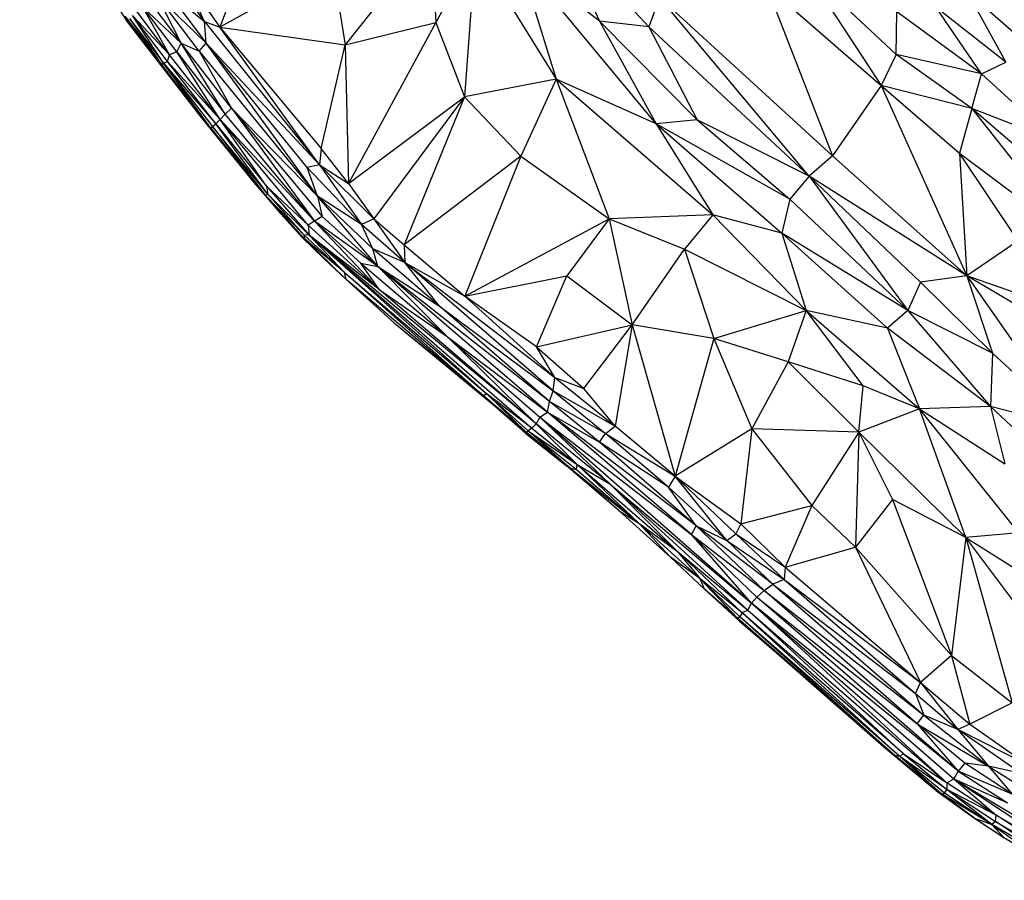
# Paper-space layout '_Inferior' of a CAD drawing. Header units: millimetres. Extents: x 71 to 679, y 71 to 677.
# Tile 1 of 21: x 128 to 205, y 112 to 180. Entities that reach past the tile are written whole.
import ezdxf

# ---------------------------------------------------------------- set-up
doc = ezdxf.new("R2010")
doc.units = ezdxf.units.MM

psp = doc.layouts.new('_Inferior')

# ---------------------------------------------------------------- linework, layer by layer
at = {"color": 7, "linetype": 'Continuous', "lineweight": 25}
for p, q in [((136.002, 179.801), (127.528, 193.026)), ((176.906, 179.396), (169.6, 187.297)), ((169.6, 187.297), (173.03, 179.854)), ((159.822, 186.475), (153.067, 177.996)), ((159.822, 186.475), (160.201, 179.737)), ((163.32, 185.519), (160.201, 179.737)), ((163.32, 185.519), (162.435, 173.895)), ((163.32, 185.519), (169.626, 175.282)), ((145.38, 185.049), (143.244, 179.368)), ((173.03, 179.854), (166.731, 184.75)), ((166.731, 184.75), (169.626, 175.282)), ((177.495, 171.784), (166.731, 184.75)), ((152.07, 184.313), (143.244, 179.368)), ((152.07, 184.313), (153.067, 177.996)), ((196.338, 177.238), (189.136, 183.959)), ((189.136, 183.959), (195.153, 174.801)), ((139.255, 183.506), (142.026, 179.808)), ((140.316, 183.547), (143.244, 179.368)), ((142.026, 179.808), (140.316, 183.547)), ((186.121, 182.642), (195.153, 174.801)), ((186.121, 182.642), (191.339, 169.268)), ((142.167, 178.109), (138.3, 181.868)), ((140.2, 178.104), (138.3, 181.868)), ((141.622, 177.489), (138.3, 181.868)), ((138.947, 182.395), (142.026, 179.808)), ((138.947, 182.395), (142.167, 178.109)), ((177.737, 181.714), (176.906, 179.396)), ((191.339, 169.268), (177.737, 181.714)), ((189.488, 167.681), (177.737, 181.714)), ((201.899, 182.165), (208.777, 176.121)), ((201.899, 182.165), (204.943, 176.619)), ((140.2, 178.104), (137.183, 180.949)), ((139.855, 177.433), (137.183, 180.949)), ((139.295, 177.214), (137.183, 180.949)), ((137.708, 181.382), (140.2, 178.104)), ((204.943, 176.619), (199.464, 180.923)), ((203.029, 175.699), (199.464, 180.923)), ((135.809, 180.201), (138.646, 176.439)), ((136.002, 179.801), (135.809, 180.201)), ((139.295, 177.214), (136.387, 180.28)), ((139.125, 176.678), (136.387, 180.28)), ((138.816, 176.539), (136.387, 180.28)), ((139.295, 177.214), (136.739, 180.578)), ((196.338, 177.238), (196.367, 180.573)), ((203.029, 175.699), (196.367, 180.573)), ((138.646, 176.439), (136.002, 179.801)), ((141.787, 172.283), (136.002, 179.801)), ((136.135, 180.062), (138.816, 176.539)), ((136.135, 180.062), (138.646, 176.439)), ((142.026, 179.808), (143.244, 179.368)), ((142.167, 178.109), (142.026, 179.808)), ((142.026, 179.808), (151.06, 168.573)), ((143.244, 179.368), (153.067, 177.996)), ((151.06, 168.573), (143.244, 179.368)), ((143.244, 179.368), (151.188, 169.864)), ((153.067, 177.996), (160.201, 179.737)), ((160.201, 179.737), (153.335, 167.098)), ((160.201, 179.737), (162.435, 173.895)), ((176.906, 179.396), (173.03, 179.854)), ((180.711, 172.112), (173.03, 179.854)), ((173.03, 179.854), (177.495, 171.784)), ((189.488, 167.681), (176.906, 179.396)), ((176.906, 179.396), (180.711, 172.112)), ((139.855, 177.433), (140.2, 178.104)), ((140.2, 178.104), (141.622, 177.489)), ((144.161, 173.014), (140.2, 178.104)), ((143.658, 172.548), (140.2, 178.104)), ((141.622, 177.489), (142.167, 178.109)), ((151.06, 168.573), (142.167, 178.109)), ((150.903, 166.104), (142.167, 178.109)), ((150.092, 168.364), (142.167, 178.109)), ((151.188, 169.864), (153.067, 177.996)), ((153.067, 177.996), (153.335, 167.098)), ((139.125, 176.678), (139.295, 177.214)), ((139.855, 177.433), (139.295, 177.214)), ((143.259, 172.115), (139.295, 177.214)), ((139.855, 177.433), (143.658, 172.548)), ((143.259, 172.115), (139.855, 177.433)), ((141.622, 177.489), (150.903, 166.104)), ((141.622, 177.489), (144.161, 173.014)), ((196.338, 177.238), (195.153, 174.801)), ((203.029, 175.699), (196.338, 177.238)), ((202.278, 172.984), (196.338, 177.238)), ((138.646, 176.439), (138.816, 176.539)), ((142.529, 171.452), (138.646, 176.439)), ((138.646, 176.439), (141.787, 172.283)), ((138.816, 176.539), (139.125, 176.678)), ((138.816, 176.539), (142.919, 171.8)), ((138.816, 176.539), (142.672, 171.58)), ((142.529, 171.452), (138.816, 176.539)), ((143.259, 172.115), (139.125, 176.678)), ((142.919, 171.8), (139.125, 176.678)), ((203.029, 175.699), (204.943, 176.619)), ((202.278, 172.984), (203.029, 175.699)), ((208.768, 170.445), (203.029, 175.699)), ((169.626, 175.282), (162.435, 173.895)), ((169.626, 175.282), (166.873, 169.242)), ((177.495, 171.784), (169.626, 175.282)), ((169.626, 175.282), (181.923, 164.643)), ((169.626, 175.282), (173.794, 164.345)), ((195.153, 174.801), (191.339, 169.268)), ((202.278, 172.984), (195.153, 174.801)), ((195.153, 174.801), (201.299, 169.486)), ((195.153, 174.801), (201.873, 159.852)), ((153.335, 167.098), (162.435, 173.895)), ((162.435, 173.895), (155.328, 164.339)), ((162.435, 173.895), (157.703, 162.289)), ((162.435, 173.895), (166.873, 169.242)), ((143.658, 172.548), (143.259, 172.115)), ((143.658, 172.548), (144.161, 173.014)), ((150.657, 164.152), (143.658, 172.548)), ((150.903, 166.104), (144.161, 173.014)), ((144.161, 173.014), (150.657, 164.152)), ((144.161, 173.014), (151.267, 164.516)), ((202.278, 172.984), (201.299, 169.486)), ((208.768, 170.445), (202.278, 172.984)), ((212.385, 164.232), (202.278, 172.984)), ((202.278, 172.984), (210.364, 162.695)), ((142.529, 171.452), (141.787, 172.283)), ((141.787, 172.283), (146.834, 166.175)), ((146.051, 167.032), (141.787, 172.283)), ((142.672, 171.58), (142.529, 171.452)), ((142.672, 171.58), (142.919, 171.8)), ((147.016, 166.267), (142.672, 171.58)), ((142.672, 171.58), (146.834, 166.175)), ((142.919, 171.8), (143.259, 172.115)), ((142.919, 171.8), (146.913, 166.898)), ((147.016, 166.267), (142.919, 171.8)), ((150.657, 164.152), (143.259, 172.115)), ((150.184, 163.846), (143.259, 172.115)), ((146.913, 166.898), (143.259, 172.115)), ((180.711, 172.112), (177.495, 171.784)), ((187.981, 165.877), (177.495, 171.784)), ((177.495, 171.784), (187.346, 163.202)), ((177.495, 171.784), (181.923, 164.643)), ((189.488, 167.681), (180.711, 172.112)), ((180.711, 172.112), (187.981, 165.877)), ((142.529, 171.452), (146.834, 166.175)), ((151.188, 169.864), (151.06, 168.573)), ((153.335, 167.098), (151.188, 169.864)), ((191.339, 169.268), (189.488, 167.681)), ((191.339, 169.268), (201.873, 159.852)), ((201.299, 169.486), (210.364, 162.695)), ((201.299, 169.486), (201.873, 159.852)), ((205.901, 162.613), (201.299, 169.486)), ((151.06, 168.573), (150.092, 168.364)), ((151.06, 168.573), (153.335, 167.098)), ((151.06, 168.573), (154.36, 163.891)), ((155.328, 164.339), (151.06, 168.573)), ((166.873, 169.242), (157.703, 162.289)), ((166.873, 169.242), (162.468, 158.257)), ((166.873, 169.242), (173.794, 164.345)), ((150.903, 166.104), (150.092, 168.364)), ((150.092, 168.364), (154.36, 163.891)), ((146.834, 166.175), (146.051, 167.032)), ((146.051, 167.032), (147.82, 164.973)), ((153.335, 167.098), (155.328, 164.339)), ((189.488, 167.681), (187.981, 165.877)), ((201.873, 159.852), (189.488, 167.681)), ((189.488, 167.681), (198.232, 159.376)), ((189.488, 167.681), (197.24, 157.148)), ((147.016, 166.267), (146.834, 166.175)), ((149.842, 163.076), (146.834, 166.175)), ((149.876, 162.753), (146.834, 166.175)), ((146.834, 166.175), (149.67, 162.9)), ((146.834, 166.175), (147.82, 164.973)), ((150.184, 163.846), (146.913, 166.898)), ((146.913, 166.898), (147.016, 166.267)), ((146.913, 166.898), (150.259, 163.045)), ((150.259, 163.045), (147.016, 166.267)), ((147.016, 166.267), (149.842, 163.076)), ((154.36, 163.891), (150.903, 166.104)), ((150.903, 166.104), (151.267, 164.516)), ((155.258, 161.984), (150.903, 166.104)), ((155.63, 160.592), (150.903, 166.104)), ((187.981, 165.877), (187.346, 163.202)), ((197.24, 157.148), (187.981, 165.877)), ((147.82, 164.973), (149.67, 162.9)), ((181.923, 164.643), (173.794, 164.345)), ((181.923, 164.643), (179.72, 161.962)), ((187.346, 163.202), (181.923, 164.643)), ((181.923, 164.643), (189.254, 157.153)), ((150.657, 164.152), (150.184, 163.846)), ((151.267, 164.516), (150.657, 164.152)), ((155.63, 160.592), (150.657, 164.152)), ((150.657, 164.152), (154.305, 160.864)), ((150.657, 164.152), (155.756, 158.782)), ((151.267, 164.516), (155.63, 160.592)), ((155.328, 164.339), (154.36, 163.891)), ((157.759, 160.908), (154.36, 163.891)), ((155.258, 161.984), (154.36, 163.891)), ((155.328, 164.339), (157.703, 162.289)), ((155.328, 164.339), (157.759, 160.908)), ((162.468, 158.257), (173.794, 164.345)), ((173.794, 164.345), (170.471, 159.867)), ((173.794, 164.345), (179.72, 161.962)), ((173.794, 164.345), (175.604, 156.006)), ((155.756, 158.782), (150.184, 163.846)), ((150.184, 163.846), (150.259, 163.045)), ((197.24, 157.148), (187.346, 163.202)), ((187.346, 163.202), (189.254, 157.153)), ((187.346, 163.202), (195.634, 155.752)), ((149.876, 162.753), (149.67, 162.9)), ((153.132, 159.599), (149.67, 162.9)), ((149.67, 162.9), (151.435, 161.207)), ((153.003, 160.157), (149.842, 163.076)), ((150.259, 163.045), (149.842, 163.076)), ((149.842, 163.076), (149.876, 162.753)), ((153.003, 160.157), (149.876, 162.753)), ((149.876, 162.753), (153.132, 159.599)), ((150.259, 163.045), (167.741, 147.907)), ((168.074, 148.263), (150.259, 163.045)), ((155.756, 158.782), (150.259, 163.045)), ((150.259, 163.045), (164.214, 150.57)), ((153.003, 160.157), (150.259, 163.045)), ((205.901, 162.613), (201.873, 159.852)), ((157.759, 160.908), (155.258, 161.984)), ((160.474, 157.487), (155.258, 161.984)), ((155.63, 160.592), (155.258, 161.984)), ((157.703, 162.289), (162.468, 158.257)), ((157.703, 162.289), (157.759, 160.908)), ((175.604, 156.006), (179.72, 161.962)), ((179.72, 161.962), (189.254, 157.153)), ((179.72, 161.962), (182.014, 154.933)), ((153.132, 159.599), (151.435, 161.207)), ((154.305, 160.864), (155.63, 160.592)), ((154.305, 160.864), (161.072, 155.114)), ((155.756, 158.782), (154.305, 160.864)), ((169.399, 150.841), (157.759, 160.908)), ((157.759, 160.908), (169.545, 151.879)), ((157.759, 160.908), (162.468, 158.257)), ((160.474, 157.487), (157.759, 160.908)), ((153.003, 160.157), (164.214, 150.57)), ((163.903, 150.474), (153.003, 160.157)), ((153.003, 160.157), (153.132, 159.599)), ((168.945, 149.174), (155.63, 160.592)), ((169.126, 149.993), (155.63, 160.592)), ((155.63, 160.592), (160.474, 157.487)), ((161.072, 155.114), (155.63, 160.592)), ((163.903, 150.474), (153.132, 159.599)), ((156.959, 156.157), (153.132, 159.599)), ((162.468, 158.257), (170.471, 159.867)), ((168.106, 154.302), (170.471, 159.867)), ((170.471, 159.867), (175.604, 156.006)), ((198.232, 159.376), (197.24, 157.148)), ((201.873, 159.852), (198.232, 159.376)), ((198.232, 159.376), (203.893, 153.79)), ((216.043, 154.905), (201.873, 159.852)), ((218.026, 150.311), (201.873, 159.852)), ((201.873, 159.852), (210.221, 147.94)), ((201.873, 159.852), (203.893, 153.79)), ((168.074, 148.263), (155.756, 158.782)), ((155.756, 158.782), (161.072, 155.114)), ((168.106, 154.302), (162.468, 158.257)), ((169.545, 151.879), (162.468, 158.257)), ((169.126, 149.993), (160.474, 157.487)), ((160.474, 157.487), (169.399, 150.841)), ((182.014, 154.933), (189.254, 157.153)), ((189.254, 157.153), (187.862, 153.119)), ((195.634, 155.752), (189.254, 157.153)), ((189.254, 157.153), (198.159, 149.439)), ((193.735, 151.241), (189.254, 157.153)), ((197.24, 157.148), (195.634, 155.752)), ((203.893, 153.79), (197.24, 157.148)), ((197.24, 157.148), (203.718, 149.619)), ((156.959, 156.157), (164.269, 150.099)), ((156.959, 156.157), (163.903, 150.474)), ((168.106, 154.302), (175.604, 156.006)), ((171.813, 151.033), (175.604, 156.006)), ((175.604, 156.006), (174.26, 148.077)), ((182.014, 154.933), (175.604, 156.006)), ((175.604, 156.006), (178.991, 144.138)), ((203.718, 149.619), (195.634, 155.752)), ((195.634, 155.752), (198.159, 149.439)), ((161.072, 155.114), (168.369, 148.78)), ((161.072, 155.114), (168.945, 149.174)), ((168.074, 148.263), (161.072, 155.114)), ((182.014, 154.933), (178.991, 144.138)), ((187.862, 153.119), (182.014, 154.933)), ((182.014, 154.933), (184.986, 147.862)), ((168.106, 154.302), (171.813, 151.033)), ((169.545, 151.879), (168.106, 154.302)), ((187.862, 153.119), (184.986, 147.862)), ((193.735, 151.241), (187.862, 153.119)), ((193.387, 147.597), (187.862, 153.119)), ((203.893, 153.79), (203.718, 149.619)), ((210.221, 147.94), (203.893, 153.79)), ((169.399, 150.841), (169.545, 151.879)), ((169.545, 151.879), (174.26, 148.077)), ((169.545, 151.879), (171.813, 151.033)), ((169.126, 149.993), (169.399, 150.841)), ((169.399, 150.841), (173.511, 147.491)), ((169.399, 150.841), (174.26, 148.077)), ((174.26, 148.077), (171.813, 151.033)), ((193.387, 147.597), (193.735, 151.241)), ((198.159, 149.439), (193.735, 151.241)), ((164.214, 150.57), (163.903, 150.474)), ((167.308, 147.561), (163.903, 150.474)), ((164.269, 150.099), (163.903, 150.474)), ((164.214, 150.57), (167.437, 147.714)), ((167.741, 147.907), (164.214, 150.57)), ((167.308, 147.561), (164.214, 150.57)), ((164.269, 150.099), (167.308, 147.561)), ((167.269, 147.498), (164.269, 150.099)), ((168.945, 149.174), (169.126, 149.993)), ((173.046, 146.811), (169.126, 149.993)), ((173.511, 147.491), (169.126, 149.993)), ((168.369, 148.78), (168.945, 149.174)), ((180.631, 140.245), (168.945, 149.174)), ((168.945, 149.174), (173.046, 146.811)), ((180.254, 139.558), (168.945, 149.174)), ((198.159, 149.439), (193.387, 147.597)), ((203.718, 149.619), (198.159, 149.439)), ((198.159, 149.439), (204.859, 145.105)), ((201.794, 139.326), (198.159, 149.439)), ((205.942, 139.688), (198.159, 149.439)), ((210.221, 147.94), (203.718, 149.619)), ((203.718, 149.619), (212.272, 141.569)), ((203.718, 149.619), (204.859, 145.105)), ((168.369, 148.78), (168.074, 148.263)), ((168.369, 148.78), (180.254, 139.558)), ((184.958, 134.167), (168.369, 148.78)), ((173.841, 143.554), (168.369, 148.78)), ((167.437, 147.714), (167.308, 147.561)), ((167.741, 147.907), (167.437, 147.714)), ((167.437, 147.714), (171.24, 144.665)), ((167.437, 147.714), (171.277, 145.068)), ((170.723, 144.787), (167.437, 147.714)), ((168.074, 148.263), (167.741, 147.907)), ((167.741, 147.907), (171.277, 145.068)), ((173.841, 143.554), (168.074, 148.263)), ((171.277, 145.068), (168.074, 148.263)), ((173.511, 147.491), (174.26, 148.077)), ((178.991, 144.138), (174.26, 148.077)), ((184.986, 147.862), (178.991, 144.138)), ((184.986, 147.862), (184.121, 140.403)), ((193.387, 147.597), (184.986, 147.862)), ((184.986, 147.862), (189.707, 141.853)), ((167.269, 147.498), (167.308, 147.561)), ((167.269, 147.498), (170.723, 144.787)), ((167.269, 147.498), (170.443, 144.946)), ((170.723, 144.787), (167.308, 147.561)), ((173.046, 146.811), (173.511, 147.491)), ((173.511, 147.491), (178.991, 144.138)), ((178.45, 143.273), (173.511, 147.491)), ((193.387, 147.597), (189.707, 141.853)), ((193.387, 147.597), (193.132, 138.566)), ((201.794, 139.326), (193.387, 147.597)), ((193.387, 147.597), (196.033, 142.306)), ((178.45, 143.273), (173.046, 146.811)), ((180.631, 140.245), (173.046, 146.811)), ((170.723, 144.787), (170.443, 144.946)), ((174.584, 141.43), (170.443, 144.946)), ((170.723, 144.787), (176.134, 140.447)), ((170.723, 144.787), (171.24, 144.665)), ((174.584, 141.43), (170.723, 144.787)), ((171.24, 144.665), (171.277, 145.068)), ((171.24, 144.665), (176.134, 140.447)), ((171.277, 145.068), (173.841, 143.554)), ((171.277, 145.068), (179.137, 138.256)), ((171.277, 145.068), (176.134, 140.447)), ((178.991, 144.138), (178.45, 143.273)), ((178.991, 144.138), (184.121, 140.403)), ((183.035, 139.099), (178.991, 144.138)), ((178.991, 144.138), (183.741, 139.628)), ((173.841, 143.554), (184.958, 134.167)), ((184.693, 133.627), (173.841, 143.554)), ((179.137, 138.256), (173.841, 143.554)), ((183.035, 139.099), (178.45, 143.273)), ((180.631, 140.245), (178.45, 143.273)), ((196.033, 142.306), (193.132, 138.566)), ((201.794, 139.326), (196.033, 142.306)), ((196.033, 142.306), (200.667, 130.077)), ((184.121, 140.403), (189.707, 141.853)), ((189.707, 141.853), (187.624, 137.003)), ((189.707, 141.853), (193.132, 138.566)), ((174.584, 141.43), (176.134, 140.447)), ((178.617, 137.79), (174.584, 141.43)), ((176.134, 140.447), (179.137, 138.256)), ((180.939, 136.078), (176.134, 140.447)), ((176.134, 140.447), (178.617, 137.79)), ((180.254, 139.558), (180.631, 140.245)), ((180.631, 140.245), (183.035, 139.099)), ((186.642, 135.677), (180.631, 140.245)), ((185.958, 135.179), (180.631, 140.245)), ((184.121, 140.403), (183.741, 139.628)), ((184.121, 140.403), (187.624, 137.003)), ((180.254, 139.558), (185.958, 135.179)), ((184.958, 134.167), (180.254, 139.558)), ((180.254, 139.558), (185.393, 134.663)), ((183.035, 139.099), (183.741, 139.628)), ((183.741, 139.628), (187.624, 137.003)), ((183.741, 139.628), (187.541, 136.038)), ((201.794, 139.326), (200.667, 130.077)), ((205.942, 139.688), (201.794, 139.326)), ((201.794, 139.326), (205.461, 137.032)), ((201.794, 139.326), (205.435, 126.354)), ((207.674, 131.491), (201.794, 139.326)), ((183.035, 139.099), (187.541, 136.038)), ((186.642, 135.677), (183.035, 139.099)), ((187.624, 137.003), (193.132, 138.566)), ((193.132, 138.566), (198.228, 127.968)), ((193.132, 138.566), (200.667, 130.077)), ((180.939, 136.078), (178.617, 137.79)), ((181.28, 135.27), (178.617, 137.79)), ((179.137, 138.256), (184.693, 133.627)), ((184.226, 133.414), (179.137, 138.256)), ((179.137, 138.256), (180.939, 136.078)), ((187.624, 137.003), (187.541, 136.038)), ((187.624, 137.003), (198.228, 127.968)), ((184.226, 133.414), (180.939, 136.078)), ((184.053, 133.12), (180.939, 136.078)), ((180.939, 136.078), (183.904, 132.988)), ((181.28, 135.27), (180.939, 136.078)), ((187.541, 136.038), (186.642, 135.677)), ((187.541, 136.038), (198.228, 127.968)), ((187.541, 136.038), (197.834, 127.103)), ((183.904, 132.988), (181.28, 135.27)), ((183.994, 132.789), (181.28, 135.27)), ((185.958, 135.179), (186.642, 135.677)), ((186.642, 135.677), (197.834, 127.103)), ((186.642, 135.677), (198.491, 125.382)), ((185.393, 134.663), (184.958, 134.167)), ((185.393, 134.663), (185.958, 135.179)), ((185.393, 134.663), (197.984, 124.709)), ((201.191, 121.002), (185.393, 134.663)), ((185.958, 135.179), (198.491, 125.382)), ((197.984, 124.709), (185.958, 135.179)), ((184.693, 133.627), (184.958, 134.167)), ((201.191, 121.002), (184.958, 134.167)), ((184.958, 134.167), (200.3, 120.076)), ((184.958, 134.167), (200.844, 120.386)), ((184.053, 133.12), (183.904, 132.988)), ((196.23, 122.225), (183.904, 132.988)), ((183.904, 132.988), (195.341, 122.926)), ((183.904, 132.988), (186.699, 130.491)), ((183.994, 132.789), (183.904, 132.988)), ((184.226, 133.414), (184.053, 133.12)), ((196.617, 122.149), (184.053, 133.12)), ((184.053, 133.12), (196.23, 122.225)), ((184.693, 133.627), (184.226, 133.414)), ((196.866, 122.379), (184.226, 133.414)), ((196.617, 122.149), (184.226, 133.414)), ((184.693, 133.627), (200.3, 120.076)), ((196.866, 122.379), (184.693, 133.627)), ((183.994, 132.789), (186.699, 130.491)), ((186.699, 130.491), (195.341, 122.926)), ((200.667, 130.077), (198.228, 127.968)), ((200.667, 130.077), (205.435, 126.354)), ((200.667, 130.077), (202.106, 124.684)), ((197.834, 127.103), (198.228, 127.968)), ((198.228, 127.968), (202.106, 124.684)), ((198.228, 127.968), (201.156, 124.267)), ((197.834, 127.103), (198.491, 125.382)), ((197.834, 127.103), (201.156, 124.267)), ((205.435, 126.354), (202.106, 124.684)), ((197.984, 124.709), (198.491, 125.382)), ((201.156, 124.267), (198.491, 125.382)), ((198.491, 125.382), (203.58, 121.383)), ((197.984, 124.709), (201.191, 121.002)), ((197.984, 124.709), (203.58, 121.383)), ((201.71, 121.638), (197.984, 124.709)), ((202.106, 124.684), (201.156, 124.267)), ((202.106, 124.684), (206.691, 121.456)), ((206.691, 121.456), (201.156, 124.267)), ((201.156, 124.267), (203.58, 121.383)), ((206.135, 120.819), (201.156, 124.267)), ((196.23, 122.225), (195.341, 122.926)), ((195.341, 122.926), (199.623, 119.345)), ((196.617, 122.149), (196.23, 122.225)), ((199.881, 119.223), (196.23, 122.225)), ((196.23, 122.225), (199.623, 119.345)), ((196.617, 122.149), (196.866, 122.379)), ((200.304, 119.556), (196.617, 122.149)), ((200.124, 119.274), (196.617, 122.149)), ((199.881, 119.223), (196.617, 122.149)), ((196.866, 122.379), (200.3, 120.076)), ((196.866, 122.379), (200.304, 119.556)), ((201.71, 121.638), (201.191, 121.002)), ((203.58, 121.383), (201.71, 121.638)), ((205.434, 119.197), (201.71, 121.638)), ((206.135, 120.819), (203.58, 121.383)), ((203.58, 121.383), (207.66, 118.822)), ((203.58, 121.383), (205.434, 119.197)), ((201.191, 121.002), (200.844, 120.386)), ((205.434, 119.197), (201.191, 121.002)), ((201.191, 121.002), (205.072, 118.502)), ((200.3, 120.076), (200.844, 120.386)), ((204.174, 117.559), (200.3, 120.076)), ((200.3, 120.076), (200.304, 119.556)), ((200.844, 120.386), (205.072, 118.502)), ((200.844, 120.386), (212.942, 113.135)), ((200.844, 120.386), (212.221, 112.862)), ((200.844, 120.386), (204.174, 117.559)), ((199.623, 119.345), (199.881, 119.223)), ((199.623, 119.345), (202.482, 117.309)), ((199.881, 119.223), (200.124, 119.274)), ((203.841, 116.827), (199.881, 119.223)), ((202.482, 117.309), (199.881, 119.223)), ((200.124, 119.274), (200.304, 119.556)), ((203.841, 116.827), (200.124, 119.274)), ((204.174, 117.559), (200.304, 119.556)), ((200.304, 119.556), (204.123, 117.043)), ((203.841, 116.827), (200.304, 119.556)), ((204.123, 117.043), (204.174, 117.559)), ((204.174, 117.559), (212.221, 112.862)), ((212.037, 112.436), (204.174, 117.559)), ((202.482, 117.309), (204.771, 115.785)), ((202.482, 117.309), (203.841, 116.827)), ((204.123, 117.043), (203.841, 116.827)), ((209.562, 113.447), (203.841, 116.827)), ((203.841, 116.827), (207.73, 114.069)), ((204.771, 115.785), (203.841, 116.827)), ((204.123, 117.043), (212.037, 112.436)), ((209.562, 113.447), (204.123, 117.043)), ((204.771, 115.785), (207.73, 114.069))]:
    psp.add_line(p, q, dxfattribs=at)

doc.saveas('drawing.dxf')
